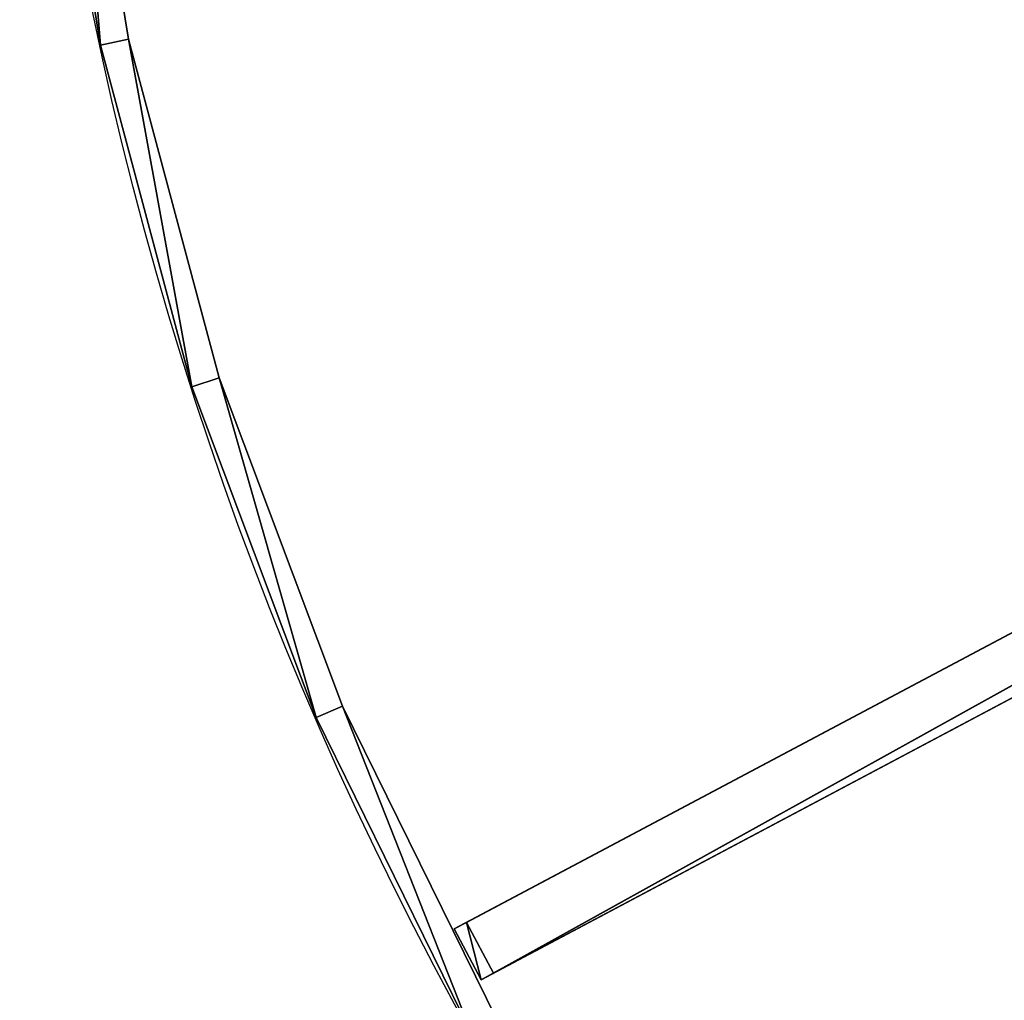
# Model space of a CAD drawing. Extents: x 34 to 1129, y -19 to 489.
# Tile 2 of 237: x 38 to 106, y 117 to 185. Entities that reach past the tile are written whole.
import ezdxf

# ---------------------------------------------------------------- set-up
doc = ezdxf.new("R2010")
doc.units = 0
doc.layers.get('0').update_dxf_attribs({"color": 13, "linetype": 'CONTINUOUS'})

# ---------------------------------------------------------------- blocks, each defined once
blk = doc.blocks.new('GROUP_13')
for p, q in [((1.589, 221.556, 320), (5.57, 197.347, 320)), ((1.589, 221.556), (5.57, 197.347)), ((5.57, 197.347, 320), (11.905, 173.646, 320)), ((5.57, 197.347), (5.57, 197.347, 320)), ((5.57, 197.347), (11.905, 173.646)), ((11.905, 173.646, 320), (20.532, 150.679, 320)), ((11.905, 173.646), (11.905, 173.646, 320)), ((11.905, 173.646), (20.532, 150.679)), ((20.532, 150.679, 320), (31.369, 128.668, 320)), ((20.532, 150.679), (20.532, 150.679, 320)), ((20.532, 150.679), (31.369, 128.668))]:
    blk.add_line(p, q)
mesh = blk.add_polyface()
corners = [(1.589, 221.556, 320), (5.57, 197.347), (5.57, 197.347, 320), (1.589, 221.556)]
mesh.append_faces([[corners[k] for k in face] for face in [(0, 1, 2), (1, 0, 3)]], dxfattribs={"vtx0": -1})
mesh = blk.add_polyface()
corners = [(5.57, 197.347, 320), (11.905, 173.646), (11.905, 173.646, 320), (5.57, 197.347)]
mesh.append_faces([[corners[k] for k in face] for face in [(0, 1, 2), (1, 0, 3)]], dxfattribs={"vtx0": -1})
mesh = blk.add_polyface()
corners = [(11.905, 173.646, 320), (20.532, 150.679), (20.532, 150.679, 320), (11.905, 173.646)]
mesh.append_faces([[corners[k] for k in face] for face in [(0, 1, 2), (1, 0, 3)]], dxfattribs={"vtx0": -1})
mesh = blk.add_polyface()
corners = [(20.532, 150.679, 320), (31.369, 128.668), (31.369, 128.668, 320), (20.532, 150.679)]
mesh.append_faces([[corners[k] for k in face] for face in [(0, 1, 2), (1, 0, 3)]], dxfattribs={"vtx0": -1})
blk = doc.blocks.new('GROUP_14')
for p, q in [((5.57, 197.347), (7.527, 197.769)), ((7.527, 197.769, 5), (5.57, 197.347, 5)), ((7.527, 197.769, 5), (7.527, 197.769)), ((5.57, 197.347), (5.57, 197.347, 5)), ((13.811, 174.257, 5), (11.905, 173.646, 5)), ((11.905, 173.646), (13.811, 174.257)), ((13.811, 174.257, 5), (13.811, 174.257)), ((11.905, 173.646), (11.905, 173.646, 5)), ((20.532, 150.679), (22.37, 151.474)), ((22.37, 151.474, 5), (20.532, 150.679, 5)), ((22.37, 151.474, 5), (22.37, 151.474)), ((20.532, 150.679), (20.532, 150.679, 5))]:
    blk.add_line(p, q)
for points in [[(2.814, 270.394, 0), (2.002, 246.07, 0), (3.578, 221.784, 0), (7.527, 197.769, 0), (13.811, 174.257, 0), (22.37, 151.474, 0), (33.12, 129.64, 0), (45.958, 108.964, 0), (60.762, 89.646, 0), (77.387, 71.873, 0), (95.675, 55.814, 0), (115.448, 41.626, 0), (136.517, 29.444, 0), (158.679, 19.385, 0), (181.719, 11.548, 0), (205.417, 6.006, 0), (229.544, 2.814, 0)], [(2.814, 270.394, 5), (2.002, 246.07, 5), (3.578, 221.784, 5), (7.527, 197.769, 5), (13.811, 174.257, 5), (22.37, 151.474, 5), (33.12, 129.64, 5), (45.958, 108.964, 5), (60.762, 89.646, 5), (77.387, 71.873, 5), (95.675, 55.814, 5), (115.448, 41.626, 5), (136.517, 29.444, 5), (158.679, 19.385, 5), (181.719, 11.548, 5), (205.417, 6.006, 5), (229.544, 2.814, 5)]]:
    blk.add_polyline3d(points)
for centre in [(249.969, 249.969, 5), (249.969, 249.969)]:
    blk.add_circle(centre, 250)
mesh = blk.add_polyface()
corners = [(3.578, 221.784), (5.57, 197.347), (1.589, 221.556), (7.527, 197.769)]
mesh.append_faces([[corners[k] for k in face] for face in [(0, 1, 2), (1, 0, 3)]], dxfattribs={"vtx0": -1})
mesh = blk.add_polyface()
corners = [(5.57, 197.347, 5), (3.578, 221.784, 5), (1.589, 221.556, 5), (7.527, 197.769, 5)]
mesh.append_faces([[corners[k] for k in face] for face in [(0, 1, 2), (1, 0, 3)]], dxfattribs={"vtx0": -1})
mesh = blk.add_polyface()
corners = [(1.589, 221.556, 5), (5.57, 197.347), (5.57, 197.347, 5), (1.589, 221.556)]
mesh.append_faces([[corners[k] for k in face] for face in [(0, 1, 2), (1, 0, 3)]], dxfattribs={"vtx0": -1})
mesh = blk.add_polyface()
corners = [(3.578, 221.784), (7.527, 197.769, 5), (7.527, 197.769), (3.578, 221.784, 5)]
mesh.append_faces([[corners[k] for k in face] for face in [(0, 1, 2), (1, 0, 3)]], dxfattribs={"vtx0": -1})
mesh = blk.add_polyface()
corners = [(11.905, 173.646, 5), (7.527, 197.769, 5), (5.57, 197.347, 5), (13.811, 174.257, 5)]
mesh.append_faces([[corners[k] for k in face] for face in [(0, 1, 2), (1, 0, 3)]], dxfattribs={"vtx0": -1})
mesh = blk.add_polyface()
corners = [(7.527, 197.769), (11.905, 173.646), (5.57, 197.347), (13.811, 174.257)]
mesh.append_faces([[corners[k] for k in face] for face in [(0, 1, 2), (1, 0, 3)]], dxfattribs={"vtx0": -1})
mesh = blk.add_polyface()
corners = [(7.527, 197.769), (13.811, 174.257, 5), (13.811, 174.257), (7.527, 197.769, 5)]
mesh.append_faces([[corners[k] for k in face] for face in [(0, 1, 2), (1, 0, 3)]], dxfattribs={"vtx0": -1})
mesh = blk.add_polyface()
corners = [(5.57, 197.347, 5), (11.905, 173.646), (11.905, 173.646, 5), (5.57, 197.347)]
mesh.append_faces([[corners[k] for k in face] for face in [(0, 1, 2), (1, 0, 3)]], dxfattribs={"vtx0": -1})
mesh = blk.add_polyface()
corners = [(20.532, 150.679, 5), (13.811, 174.257, 5), (11.905, 173.646, 5), (22.37, 151.474, 5)]
mesh.append_faces([[corners[k] for k in face] for face in [(0, 1, 2), (1, 0, 3)]], dxfattribs={"vtx0": -1})
mesh = blk.add_polyface()
corners = [(13.811, 174.257), (20.532, 150.679), (11.905, 173.646), (22.37, 151.474)]
mesh.append_faces([[corners[k] for k in face] for face in [(0, 1, 2), (1, 0, 3)]], dxfattribs={"vtx0": -1})
mesh = blk.add_polyface()
corners = [(13.811, 174.257), (22.37, 151.474, 5), (22.37, 151.474), (13.811, 174.257, 5)]
mesh.append_faces([[corners[k] for k in face] for face in [(0, 1, 2), (1, 0, 3)]], dxfattribs={"vtx0": -1})
mesh = blk.add_polyface()
corners = [(11.905, 173.646, 5), (20.532, 150.679), (20.532, 150.679, 5), (11.905, 173.646)]
mesh.append_faces([[corners[k] for k in face] for face in [(0, 1, 2), (1, 0, 3)]], dxfattribs={"vtx0": -1})
mesh = blk.add_polyface()
corners = [(22.37, 151.474), (31.369, 128.668), (20.532, 150.679), (33.12, 129.64)]
mesh.append_faces([[corners[k] for k in face] for face in [(0, 1, 2), (1, 0, 3)]], dxfattribs={"vtx0": -1})
mesh = blk.add_polyface()
corners = [(31.369, 128.668, 5), (22.37, 151.474, 5), (20.532, 150.679, 5), (33.12, 129.64, 5)]
mesh.append_faces([[corners[k] for k in face] for face in [(0, 1, 2), (1, 0, 3)]], dxfattribs={"vtx0": -1})
mesh = blk.add_polyface()
corners = [(22.37, 151.474), (33.12, 129.64, 5), (33.12, 129.64), (22.37, 151.474, 5)]
mesh.append_faces([[corners[k] for k in face] for face in [(0, 1, 2), (1, 0, 3)]], dxfattribs={"vtx0": -1})
mesh = blk.add_polyface()
corners = [(20.532, 150.679, 5), (31.369, 128.668), (31.369, 128.668, 5), (20.532, 150.679)]
mesh.append_faces([[corners[k] for k in face] for face in [(0, 1, 2), (1, 0, 3)]], dxfattribs={"vtx0": -1})
blk = doc.blocks.new('GROUP_17')
for p in [(0, 0), (0, 0, 325)]:
    blk.add_blockref('GROUP_14', p)
blk = doc.blocks.new('GROUP_26')
for p, q in [((-36.515, -34.156, -24.302), (154.824, 144.823, 124)), ((-36.515, -34.156, -28.302), (154.824, 144.823, 120)), ((154.824, 144.823, 120), (154.824, 144.823, 124)), ((154.824, 144.823, 120), (157.556, 141.901, 120)), ((154.824, 144.823, 124), (157.556, 141.901, 124)), ((-33.783, -37.077, -28.302), (157.556, 141.901, 120)), ((-33.783, -37.077, -24.302), (157.556, 141.901, 124)), ((157.556, 141.901, 120), (157.556, 141.901, 124))]:
    blk.add_line(p, q)
mesh = blk.add_polyface()
corners = [(-36.515, -34.156, -24.302), (154.824, 144.823, 120), (-36.515, -34.156, -28.302), (154.824, 144.823, 124)]
mesh.append_faces([[corners[k] for k in face] for face in [(0, 1, 2), (1, 0, 3)]], dxfattribs={"vtx0": -1})
mesh = blk.add_polyface()
corners = [(154.824, 144.823, 120), (-33.783, -37.077, -28.302), (-36.515, -34.156, -28.302), (157.556, 141.901, 120)]
mesh.append_faces([[corners[k] for k in face] for face in [(0, 1, 2), (1, 0, 3)]], dxfattribs={"vtx0": -1})
mesh = blk.add_polyface()
corners = [(-33.783, -37.077, -24.302), (154.824, 144.823, 124), (-36.515, -34.156, -24.302), (157.556, 141.901, 124)]
mesh.append_faces([[corners[k] for k in face] for face in [(0, 1, 2), (1, 0, 3)]], dxfattribs={"vtx0": -1})
mesh = blk.add_polyface()
corners = [(154.824, 144.823, 120), (157.556, 141.901, 124), (157.556, 141.901, 120), (154.824, 144.823, 124)]
mesh.append_faces([[corners[k] for k in face] for face in [(0, 1, 2), (1, 0, 3)]], dxfattribs={"vtx0": -1})
mesh = blk.add_polyface()
corners = [(157.556, 141.901, 120), (-33.783, -37.077, -24.302), (-33.783, -37.077, -28.302), (157.556, 141.901, 124)]
mesh.append_faces([[corners[k] for k in face] for face in [(0, 1, 2), (1, 0, 3)]], dxfattribs={"vtx0": -1})
blk = doc.blocks.new('GROUP_25')
at = {"extrusion": (0.176676, 0.165263, 0.970296), "rotation": 46.9116325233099}
blk.add_blockref('GROUP_26', (11.08, -285.519, 22.127), dxfattribs=at)
blk = doc.blocks.new('GROUP_24')
at = {"rotation": 344.8900966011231}
blk.add_blockref('GROUP_25', (-56.17, 73.099, 206), dxfattribs=at)
for name, p in [('GROUP_17', (0, 0)), ('GROUP_13', (0, 0, 5))]:
    blk.add_blockref(name, p)
blk = doc.blocks.new('GROUP_21')
blk.add_blockref('GROUP_24', (0, 0, 1384.583))

msp = doc.modelspace()

# ---------------------------------------------------------------- block references
msp.add_blockref('GROUP_21', (37.666, -13.798, -11.836))

doc.saveas('drawing.dxf')
